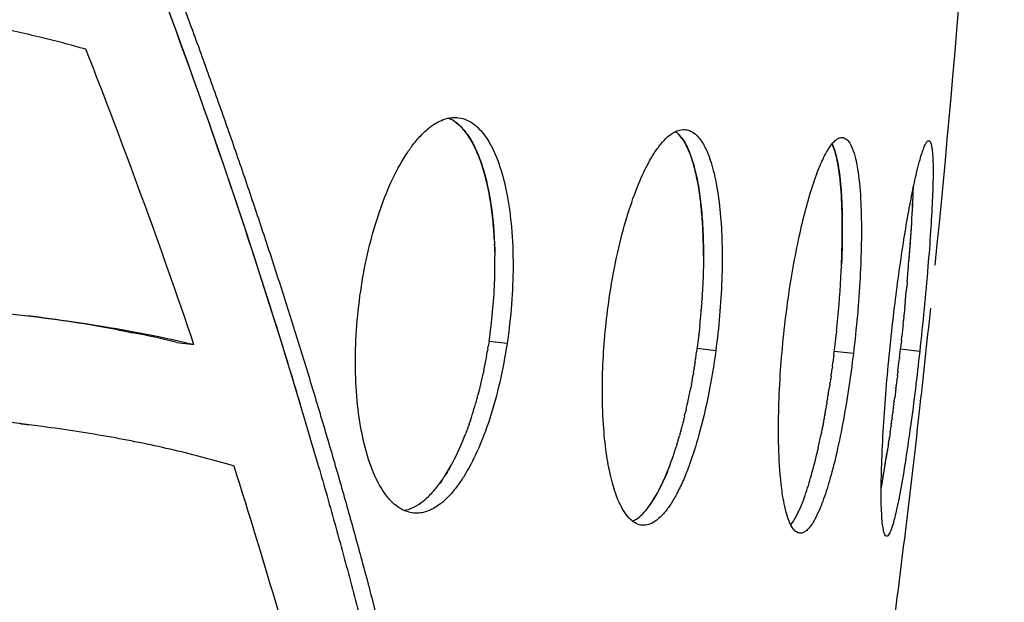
# Model space of a CAD drawing. Header units: millimetres. Extents: x 696 to 1161, y -96 to 347.
# Tile 43 of 55: x 1126 to 1161, y 64 to 85. Entities that reach past the tile are written whole.
import ezdxf

# ---------------------------------------------------------------- set-up
doc = ezdxf.new("R2010")
doc.units = ezdxf.units.MM
doc.header["$MEASUREMENT"] = 0
doc.layers.add('Crea2D$visibili$tangenti', color=7, linetype='Continuous', true_color=0x000000)

msp = doc.modelspace()

# ---------------------------------------------------------------- linework, layer by layer
at = {"layer": 'Crea2D$visibili$tangenti'}
for p, q in [((1142.668, 76.642), (1142.662, 76.785)), ((1142.672, 76.493), (1142.668, 76.638)), ((1142.676, 76.287), (1142.675, 76.35)), ((1157.612, 75.998), (1157.628, 76.2)), ((1142.676, 75.847), (1142.677, 75.934)), ((1155.179, 75.801), (1155.183, 75.892)), ((1155.187, 75.944), (1155.184, 75.892)), ((1155.186, 75.944), (1155.19, 76.035)), ((1157.59, 75.743), (1157.596, 75.811)), ((1157.598, 75.828), (1157.603, 75.894)), ((1157.605, 75.913), (1157.61, 75.978)), ((1142.667, 75.493), (1142.669, 75.541)), ((1157.562, 75.413), (1157.545, 75.225)), ((1157.561, 75.413), (1157.567, 75.475)), ((1157.569, 75.495), (1157.574, 75.559)), ((1157.576, 75.578), (1157.582, 75.643)), ((1157.583, 75.66), (1157.589, 75.727)), ((1150.164, 74.96), (1150.169, 75.052)), ((1157.518, 74.938), (1157.53, 75.062)), ((1157.533, 75.091), (1157.53, 75.062)), ((1157.532, 75.091), (1157.545, 75.225)), ((1150.144, 74.652), (1150.15, 74.743)), ((1150.154, 74.801), (1150.151, 74.743)), ((1150.154, 74.801), (1150.157, 74.852)), ((1150.164, 74.96), (1150.158, 74.852)), ((1157.491, 74.653), (1157.5, 74.746)), ((1157.504, 74.791), (1157.515, 74.902)), ((1150.124, 74.386), (1150.127, 74.428)), ((1150.134, 74.515), (1150.127, 74.428)), ((1150.134, 74.515), (1150.137, 74.559)), ((1150.144, 74.652), (1150.137, 74.559)), ((1157.475, 74.479), (1157.447, 74.198)), ((1157.474, 74.479), (1157.487, 74.609)), ((1157.492, 74.653), (1157.487, 74.609)), ((1150.085, 73.953), (1150.098, 74.086)), ((1157.416, 73.898), (1157.428, 74.017)), ((1157.443, 74.158), (1157.428, 74.017)), ((1157.442, 74.158), (1157.446, 74.198)), ((1129.057, 73.681), (1129.254, 73.644)), ((1129.254, 73.644), (1129.326, 73.63)), ((1129.326, 73.63), (1129.593, 73.578)), ((1150.07, 73.801), (1150.04, 73.523)), ((1150.07, 73.802), (1150.084, 73.945)), ((1155.012, 73.631), (1154.998, 73.503)), ((1155.012, 73.631), (1155.036, 73.878)), ((1157.416, 73.898), (1157.368, 73.438)), ((1142.462, 73.257), (1142.436, 73.093)), ((1142.462, 73.257), (1142.474, 73.342)), ((1143.113, 73.183), (1142.462, 73.257)), ((1142.475, 73.348), (1142.486, 73.427)), ((1150.036, 73.493), (1149.959, 72.884)), ((1150.036, 73.493), (1150.04, 73.523)), ((1154.994, 73.466), (1154.998, 73.503)), ((1157.353, 73.295), (1157.34, 73.178)), ((1157.353, 73.295), (1157.368, 73.438)), ((1131.191, 73.23), (1131.808, 73.155)), ((1142.376, 72.738), (1142.409, 72.927)), ((1142.421, 72.999), (1142.409, 72.927)), ((1142.421, 72.999), (1142.436, 73.093)), ((1150.65, 72.927), (1149.975, 73.003)), ((1154.914, 72.772), (1154.93, 72.904)), ((1154.93, 72.904), (1154.947, 73.045)), ((1155.62, 72.829), (1154.93, 72.904)), ((1157.308, 72.887), (1157.318, 72.98)), ((1157.318, 72.98), (1157.329, 73.076)), ((1158.015, 72.905), (1157.318, 72.98)), ((1157.339, 73.171), (1157.329, 73.076)), ((1142.326, 72.469), (1142.365, 72.674)), ((1142.376, 72.738), (1142.364, 72.674)), ((1149.91, 72.544), (1149.904, 72.508)), ((1149.91, 72.544), (1149.924, 72.639)), ((1149.927, 72.662), (1149.924, 72.639)), ((1149.928, 72.662), (1149.942, 72.763)), ((1149.944, 72.777), (1149.959, 72.884)), ((1154.914, 72.772), (1154.88, 72.498)), ((1157.265, 72.506), (1157.281, 72.649)), ((1157.286, 72.689), (1157.281, 72.649)), ((1157.286, 72.689), (1157.295, 72.767)), ((1157.297, 72.792), (1157.307, 72.874)), ((1142.269, 72.188), (1142.258, 72.14)), ((1142.269, 72.188), (1142.315, 72.413)), ((1142.326, 72.469), (1142.315, 72.413)), ((1149.847, 72.147), (1149.859, 72.221)), ((1149.87, 72.289), (1149.859, 72.221)), ((1149.87, 72.289), (1149.883, 72.37)), ((1149.891, 72.42), (1149.883, 72.37)), ((1149.891, 72.42), (1149.904, 72.508)), ((1154.825, 72.092), (1154.851, 72.283)), ((1154.86, 72.35), (1154.851, 72.283)), ((1154.86, 72.35), (1154.88, 72.498)), ((1157.228, 72.186), (1157.222, 72.135)), ((1157.228, 72.186), (1157.252, 72.392)), ((1157.255, 72.416), (1157.263, 72.488)), ((1157.265, 72.506), (1157.263, 72.488)), ((1149.796, 71.856), (1149.775, 71.74)), ((1149.796, 71.856), (1149.832, 72.058)), ((1149.846, 72.147), (1149.831, 72.059)), ((1154.794, 71.872), (1154.78, 71.781)), ((1154.794, 71.872), (1154.8, 71.915)), ((1154.814, 72.014), (1154.8, 71.915)), ((1154.814, 72.014), (1154.821, 72.064)), ((1154.825, 72.092), (1154.821, 72.064)), ((1157.189, 71.862), (1157.178, 71.771)), ((1157.19, 71.862), (1157.196, 71.914)), ((1157.209, 72.03), (1157.196, 71.914)), ((1157.21, 72.03), (1157.222, 72.135)), ((1142.106, 71.488), (1142.091, 71.432)), ((1142.106, 71.488), (1142.12, 71.541)), ((1142.136, 71.61), (1142.119, 71.541)), ((1142.137, 71.61), (1142.146, 71.647)), ((1142.166, 71.731), (1142.145, 71.647)), ((1149.739, 71.55), (1149.73, 71.508)), ((1149.739, 71.55), (1149.746, 71.589)), ((1149.769, 71.709), (1149.746, 71.589)), ((1149.769, 71.709), (1149.775, 71.74)), ((1154.715, 71.35), (1154.755, 71.61)), ((1154.772, 71.724), (1154.755, 71.61)), ((1154.772, 71.724), (1154.781, 71.781)), ((1157.153, 71.561), (1157.111, 71.229)), ((1157.153, 71.561), (1157.158, 71.598)), ((1157.164, 71.656), (1157.157, 71.598)), ((1157.178, 71.764), (1157.168, 71.688)), ((1142.039, 71.235), (1142.031, 71.208)), ((1142.039, 71.235), (1142.063, 71.321)), ((1142.073, 71.363), (1142.062, 71.321)), ((1142.074, 71.362), (1142.092, 71.432)), ((1154.667, 71.055), (1154.684, 71.162)), ((1154.691, 71.205), (1154.684, 71.162)), ((1154.691, 71.205), (1154.71, 71.321)), ((1154.714, 71.35), (1154.71, 71.321)), ((1157.098, 71.123), (1157.093, 71.084)), ((1157.098, 71.123), (1157.112, 71.229)), ((1149.578, 70.79), (1149.564, 70.73)), ((1154.6, 70.667), (1154.627, 70.824)), ((1154.64, 70.902), (1154.627, 70.824)), ((1154.641, 70.902), (1154.657, 70.995)), ((1154.666, 71.055), (1154.656, 70.995)), ((1157.051, 70.754), (1157.063, 70.851)), ((1157.067, 70.88), (1157.063, 70.851)), ((1157.067, 70.88), (1157.074, 70.93)), ((1157.082, 71.003), (1157.073, 70.93)), ((1157.083, 71.003), (1157.093, 71.084)), ((1141.792, 70.423), (1141.768, 70.352)), ((1149.496, 70.447), (1149.479, 70.378)), ((1149.497, 70.447), (1149.509, 70.498)), ((1149.527, 70.572), (1149.509, 70.498)), ((1149.527, 70.572), (1149.551, 70.671)), ((1149.554, 70.682), (1149.565, 70.73)), ((1154.555, 70.428), (1154.546, 70.379)), ((1154.556, 70.428), (1154.563, 70.464)), ((1154.57, 70.508), (1154.562, 70.464)), ((1154.571, 70.508), (1154.579, 70.554)), ((1154.585, 70.588), (1154.579, 70.555)), ((1154.585, 70.587), (1154.596, 70.644)), ((1154.599, 70.667), (1154.595, 70.644)), ((1156.999, 70.366), (1157.009, 70.438)), ((1157.016, 70.496), (1157.008, 70.438)), ((1157.016, 70.496), (1157.042, 70.688)), ((1157.05, 70.754), (1157.041, 70.688)), ((1125.551, 70.295), (1125.514, 70.3)), ((1141.647, 70.013), (1141.67, 70.075)), ((1141.693, 70.139), (1141.67, 70.076)), ((1141.694, 70.139), (1141.719, 70.21)), ((1141.744, 70.281), (1141.719, 70.21)), ((1141.744, 70.281), (1141.769, 70.352)), ((1149.395, 70.059), (1149.38, 70.002)), ((1149.396, 70.059), (1149.415, 70.129)), ((1149.43, 70.19), (1149.414, 70.13)), ((1149.431, 70.19), (1149.448, 70.255)), ((1149.464, 70.319), (1149.447, 70.255)), ((1149.465, 70.319), (1149.479, 70.377)), ((1154.488, 70.079), (1154.48, 70.037)), ((1154.489, 70.079), (1154.498, 70.123)), ((1154.507, 70.174), (1154.497, 70.123)), ((1154.508, 70.174), (1154.514, 70.208)), ((1154.525, 70.269), (1154.514, 70.208)), ((1154.526, 70.269), (1154.531, 70.293)), ((1154.541, 70.349), (1154.53, 70.294)), ((1154.541, 70.348), (1154.547, 70.379)), ((1156.962, 70.105), (1156.951, 70.021)), ((1156.963, 70.105), (1156.971, 70.159)), ((1156.98, 70.235), (1156.97, 70.16)), ((1156.981, 70.235), (1156.99, 70.299)), ((1156.998, 70.366), (1156.989, 70.299)), ((1141.647, 70.014), (1141.619, 69.941)), ((1149.283, 69.662), (1149.307, 69.743)), ((1149.321, 69.795), (1149.306, 69.743)), ((1149.322, 69.794), (1149.344, 69.873)), ((1149.359, 69.927), (1149.344, 69.873)), ((1149.36, 69.927), (1149.38, 70.002)), ((1154.45, 69.89), (1154.446, 69.867)), ((1154.451, 69.89), (1154.464, 69.952)), ((1154.469, 69.984), (1154.463, 69.952)), ((1154.47, 69.984), (1154.481, 70.037)), ((1156.913, 69.76), (1156.901, 69.677)), ((1156.914, 69.76), (1156.92, 69.8)), ((1156.944, 69.975), (1156.919, 69.8)), ((1156.945, 69.975), (1156.951, 70.021)), ((1149.2, 69.396), (1149.185, 69.349)), ((1149.201, 69.396), (1149.228, 69.48)), ((1149.242, 69.529), (1149.227, 69.48)), ((1149.243, 69.529), (1149.268, 69.612)), ((1149.282, 69.662), (1149.267, 69.612)), ((1154.331, 69.334), (1154.338, 69.367)), ((1154.351, 69.426), (1154.337, 69.367)), ((1156.852, 69.342), (1156.848, 69.315)), ((1156.853, 69.342), (1156.861, 69.394)), ((1156.878, 69.514), (1156.86, 69.394)), ((1156.879, 69.514), (1156.884, 69.554)), ((1156.889, 69.592), (1156.884, 69.554)), ((1156.89, 69.592), (1156.902, 69.677)), ((1154.309, 69.244), (1154.3, 69.205)), ((1154.31, 69.244), (1154.323, 69.3)), ((1154.33, 69.335), (1154.322, 69.3)), ((1141.058, 68.728), (1140.993, 68.615)), ((1140.959, 68.559), (1140.892, 68.449)), ((1140.752, 68.239), (1140.68, 68.138))]:
    msp.add_line(p, q, dxfattribs=at)
for centre, radius, start, end in [((670.852, 125.437), 490.219, 354.21375, 359.89611), ((910.787, 3.67), 234.725, 16.07074, 20.70784), ((906.769, 2.208), 238.997, 17.3388, 20.51453), ((897.229, -6.749), 247.814, 18.81017, 21.43331), ((1102.82, 80.859), 55.007, 355.1419, 357.8997), ((1102.973, 80.837), 54.851, 355.203, 357.9057), ((1127.742, 76.158), 14.934, 2.9766, 4.0013), ((1129.237, 76.352), 20.969, 359.9916, 0.7759), ((1125.444, 76.087), 17.233, 359.4911, 0.6663), ((1124.598, 76.095), 18.08, 358.2424, 359.2128), ((1113.925, 77.908), 41.309, 354.4021, 357.0771), ((1059.618, 84.172), 98.335, 355.07293, 355.08268), ((1061.091, 84.046), 96.857, 355.12229, 355.13277), ((1062.699, 83.91), 95.243, 355.1724, 355.18365), ((1064.34, 83.772), 93.596, 355.22328, 355.23532), ((1123.307, 76.152), 19.372, 351.9124, 358.0493), ((1055.68, 84.517), 102.288, 354.92837, 354.93959), ((1057.368, 84.368), 100.593, 354.9758, 354.98654), ((1058.744, 84.248), 99.212, 355.02406, 355.03432), ((1045.3, 85.463), 112.711, 354.54405, 354.56693), ((1045.804, 85.415), 112.205, 354.62345, 354.64188), ((1123.644, 76.54), 26.568, 354.699, 355.3502), ((632.036, 129.623), 529.259, 353.61236, 354.01718), ((1118.557, 16.876), 57.768, 79.52735, 82.79517), ((1123.156, 76.585), 27.058, 354.4, 354.417), ((1121.303, 31.684), 42.706, 76.612, 78.8065), ((919.869, 6.402), 225.243, 16.66556, 17.29162), ((1123.361, 76.141), 19.317, 351.6682, 351.6876), ((1111.49, 78.127), 43.753, 353.3298, 353.8847), ((1036.681, 86.283), 121.368, 353.79835, 353.80163), ((1124.038, 76.474), 26.168, 351.8481, 351.8779), ((1035.495, 86.453), 122.566, 353.58917, 353.60068), ((1038.031, 86.17), 120.014, 353.63966, 353.64587), ((1036.533, 86.347), 121.523, 353.40621, 353.41767), ((1125.158, 75.793), 17.486, 346.5649, 347.9409), ((1127.988, 75.743), 22.151, 347.0795, 348.9782), ((1049.602, 84.775), 108.36, 353.04624, 353.06341), ((1048.378, 84.924), 109.592, 353.10352, 353.10689), ((1128.089, 75.025), 14.456, 341.4358, 344.6881), ((1129.57, 75.392), 20.53, 346.7059, 346.7375), ((670.566, 125.503), 490.51, 352.43918, 353.58989), ((17832.803, 126924.569), 127949.753, 262.49708343, 262.49721007), ((1129.025, 75.095), 25.953, 347.3819, 348.3787), ((1142.831, 71.011), 6.552, 325.1222, 342.1666), ((1115.391, 75.492), 41.915, 349.647, 351.5258), ((1116.318, 75.34), 40.975, 349.6324, 351.4096), ((923.268, 1.839), 220.393, 14.8266, 17.67756), ((1137.729, 70.258), 3.631, 317.7638, 319.5867)]:
    msp.add_arc(centre, radius, start, end, dxfattribs=at)
for points, degree, knots in [([(1130.959, 86.614), (1133.541, 79.779), (1135.829, 72.972), (1137.815, 66.201), (1142.843, 46.036), (1145.022, 26.415), (1145.158, 13.662), (1143.952, 1.34), (1141.436, -10.455)], 5, [0.7, 0.7, 0.7, 0.7, 0.7, 0.7, 84.159733, 84.159733, 84.159733, 251.153934, 251.153934, 251.153934, 251.153934, 251.153934, 251.153934]), ([(1127.905, 83.807), (1127.627, 83.886), (1127.089, 84.034), (1125.967, 84.316), (1123.883, 84.771), (1120.531, 85.311), (1115.906, 85.807), (1112.528, 86.046), (1110.676, 86.16)], 3, [0, 0, 0, 0, 0.867897, 1.672321, 3.471741, 7.2645, 11.854147, 17.422172, 17.422172, 17.422172, 17.422172]), ([(1137.882, 75.431), (1137.955, 75.868), (1138.128, 76.713), (1138.476, 77.914), (1138.901, 79.002), (1139.315, 79.787), (1139.689, 80.335), (1139.974, 80.681), (1140.274, 80.962), (1140.551, 81.153), (1140.823, 81.285), (1141.098, 81.352), (1141.393, 81.347), (1141.678, 81.263), (1141.945, 81.094), (1142.173, 80.875), (1142.369, 80.619), (1142.548, 80.318), (1142.729, 79.931), (1142.942, 79.335), (1143.146, 78.47), (1143.298, 77.305), (1143.348, 75.996), (1143.29, 74.589), (1143.185, 73.657), (1143.113, 73.183)], 3, [0, 0, 0, 0, 1.328772, 2.58622, 3.747846, 4.830676, 5.240959, 5.736116, 6.173246, 6.471196, 6.744386, 7.076157, 7.311362, 7.625006, 7.958231, 8.250658, 8.570921, 8.921175, 9.301289, 9.850822, 10.817794, 11.963807, 13.370729, 14.744008, 16.183902, 16.183902, 16.183902, 16.183902]), ([(1142.639, 77.204), (1142.621, 77.456), (1142.573, 77.96), (1142.458, 78.68), (1142.298, 79.361), (1142.102, 79.949), (1141.867, 80.452), (1141.608, 80.848), (1141.321, 81.145), (1141.103, 81.279), (1140.999, 81.324)], 3, [0, 0, 0, 0, 0.759532, 1.517234, 2.187939, 2.85423, 3.376281, 3.847902, 4.26989, 4.608863, 4.608863, 4.608863, 4.608863]), ([(1141.001, 81.324), (1141.126, 81.271), (1141.388, 81.098), (1141.712, 80.717), (1141.992, 80.214), (1142.226, 79.61), (1142.418, 78.893), (1142.61, 77.797), (1142.666, 76.934), (1142.676, 76.35)], 3, [0, 0, 0, 0, 0.407042, 0.931339, 1.487796, 2.127615, 2.873966, 3.711317, 5.463093, 5.463093, 5.463093, 5.463093]), ([(1146.828, 74.979), (1146.906, 75.484), (1147.078, 76.41), (1147.409, 77.694), (1147.778, 78.779), (1148.122, 79.543), (1148.421, 80.057), (1148.643, 80.371), (1148.89, 80.638), (1149.121, 80.809), (1149.349, 80.903), (1149.554, 80.919), (1149.77, 80.853), (1149.948, 80.723), (1150.108, 80.536), (1150.246, 80.313), (1150.373, 80.038), (1150.534, 79.584), (1150.702, 78.865), (1150.826, 77.896), (1150.889, 76.733), (1150.876, 75.074), (1150.762, 73.772), (1150.65, 72.927)], 3, [0, 0, 0, 0, 1.532777, 2.823363, 3.976005, 4.967467, 5.332083, 5.75883, 6.118941, 6.419868, 6.616166, 6.851981, 7.02695, 7.283078, 7.50476, 7.762993, 8.067947, 8.411334, 9.206262, 10.278214, 11.34009, 12.698049, 15.254946, 15.254946, 15.254946, 15.254946]), ([(1150.204, 76.652), (1150.2, 76.909), (1150.184, 77.394), (1150.13, 78.109), (1150.047, 78.757), (1149.934, 79.346), (1149.797, 79.847), (1149.632, 80.269), (1149.44, 80.603), (1149.283, 80.775), (1149.199, 80.838)], 3, [0, 0, 0, 0, 0.77023, 1.45618, 2.152077, 2.729855, 3.252193, 3.709648, 4.087567, 4.402501, 4.402501, 4.402501, 4.402501]), ([(1149.201, 80.839), (1149.249, 80.802), (1149.345, 80.714), (1149.523, 80.48), (1149.714, 80.094), (1149.904, 79.498), (1150.045, 78.796), (1150.146, 77.979), (1150.224, 76.734), (1150.207, 75.74), (1150.17, 75.052)], 3, [0, 0, 0, 0, 0.182991, 0.388782, 0.878796, 1.467553, 2.263178, 3.023715, 3.937083, 6.003889, 6.003889, 6.003889, 6.003889]), ([(1153.245, 74.662), (1153.35, 75.422), (1153.536, 76.519), (1153.857, 77.9), (1154.104, 78.772), (1154.359, 79.495), (1154.584, 79.99), (1154.768, 80.291), (1154.892, 80.449), (1155.012, 80.56), (1155.144, 80.628), (1155.299, 80.624), (1155.443, 80.501), (1155.571, 80.28), (1155.677, 79.963), (1155.762, 79.562), (1155.855, 78.901), (1155.91, 77.971), (1155.914, 76.786), (1155.848, 75.065), (1155.729, 73.741), (1155.62, 72.829)], 3, [0, 0, 0, 0, 2.300735, 3.336229, 4.250317, 5.020908, 5.634965, 5.877086, 6.076767, 6.237126, 6.365384, 6.513897, 6.681677, 6.905341, 7.28478, 7.671674, 8.140922, 9.284781, 10.464768, 11.694718, 14.450533, 14.450533, 14.450533, 14.450533]), ([(1155.19, 76.039), (1155.202, 76.321), (1155.219, 76.854), (1155.222, 77.783), (1155.191, 78.626), (1155.116, 79.342), (1155.043, 79.78), (1154.962, 80.11), (1154.888, 80.309), (1154.848, 80.391)], 3, [0, 0, 0, 0, 0.847316, 1.597526, 2.788778, 3.374555, 3.757933, 4.120026, 4.393273, 4.393273, 4.393273, 4.393273]), ([(1154.85, 80.393), (1154.95, 80.19), (1155.035, 79.9), (1155.103, 79.53), (1155.196, 78.701), (1155.227, 77.661), (1155.228, 77.14), (1155.215, 76.588), (1155.191, 76.035)], 5, [-71.498152, -71.498152, -71.498152, -71.498152, -71.498152, -71.498152, -66.138066, -66.138066, -66.138066, -61.460605, -61.460605, -61.460605, -61.460605, -61.460605, -61.460605]), ([(1157.107, 74.501), (1157.201, 75.276), (1157.354, 76.395), (1157.586, 77.802), (1157.752, 78.677), (1157.896, 79.337), (1158.011, 79.782), (1158.091, 80.051), (1158.157, 80.238), (1158.217, 80.376), (1158.272, 80.47), (1158.338, 80.526), (1158.417, 80.458), (1158.432, 80.347), (1158.475, 80.165), (1158.482, 79.934), (1158.5, 79.616), (1158.497, 79.088), (1158.472, 78.279), (1158.408, 77.184), (1158.27, 75.368), (1158.127, 73.924), (1158.015, 72.905)], 3, [0, 0, 0, 0, 2.342014, 3.387774, 4.278076, 5.015427, 5.411645, 5.658078, 5.856448, 6.006435, 6.109244, 6.186643, 6.241289, 6.372527, 6.524638, 6.800774, 7.062105, 7.480594, 8.382674, 9.492273, 10.770564, 13.845504, 13.845504, 13.845504, 13.845504]), ([(1143.113, 73.183), (1143.043, 72.716), (1142.871, 71.807), (1142.515, 70.499), (1142.084, 69.353), (1141.665, 68.546), (1141.309, 68.02), (1141.034, 67.687), (1140.749, 67.422), (1140.461, 67.226), (1140.195, 67.108), (1139.925, 67.057), (1139.661, 67.066), (1139.378, 67.152), (1139.117, 67.317), (1138.866, 67.552), (1138.653, 67.828), (1138.459, 68.157), (1138.277, 68.541), (1138.045, 69.172), (1137.82, 70.104), (1137.666, 71.317), (1137.621, 72.644), (1137.686, 74.03), (1137.804, 74.964), (1137.882, 75.431)], 3, [0, 0, 0, 0, 1.414851, 2.77291, 4.062707, 5.083013, 5.495455, 5.964945, 6.377932, 6.660142, 7.004517, 7.245812, 7.481345, 7.789723, 8.124206, 8.401996, 8.817353, 9.166386, 9.54545, 10.09174, 11.180277, 12.417364, 13.755527, 15.158169, 16.577915, 16.577915, 16.577915, 16.577915]), ([(1107.146, 75.231), (1108.757, 75.184), (1111.695, 75.094), (1115.909, 74.932), (1119.454, 74.747), (1123.379, 74.464), (1127.404, 74.038), (1130.458, 73.476), (1131.808, 73.155)], 3, [0, 0, 0, 0, 4.833819, 8.819427, 12.651813, 15.481648, 20.625537, 24.787913, 24.787913, 24.787913, 24.787913]), ([(1150.65, 72.927), (1150.579, 72.4), (1150.411, 71.38), (1150.087, 69.984), (1149.759, 68.942), (1149.474, 68.229), (1149.248, 67.758), (1149.015, 67.362), (1148.78, 67.049), (1148.544, 66.817), (1148.302, 66.667), (1148.056, 66.609), (1147.815, 66.655), (1147.595, 66.796), (1147.394, 67.022), (1147.23, 67.298), (1147.041, 67.722), (1146.857, 68.329), (1146.696, 69.173), (1146.584, 70.212), (1146.543, 71.359), (1146.584, 72.985), (1146.706, 74.18), (1146.828, 74.979)], 3, [0, 0, 0, 0, 1.596202, 3.100426, 4.295954, 4.871273, 5.402926, 5.862129, 6.247639, 6.575318, 6.851293, 7.091793, 7.321252, 7.57034, 7.865711, 8.221124, 8.531169, 9.257693, 10.119106, 11.107459, 12.388617, 13.560825, 15.986795, 15.986795, 15.986795, 15.986795]), ([(1155.62, 72.829), (1155.517, 71.974), (1155.332, 70.73), (1155.014, 69.201), (1154.775, 68.27), (1154.57, 67.626), (1154.389, 67.166), (1154.255, 66.884), (1154.119, 66.655), (1154.001, 66.503), (1153.884, 66.397), (1153.754, 66.333), (1153.582, 66.349), (1153.415, 66.522), (1153.29, 66.781), (1153.181, 67.123), (1153.086, 67.566), (1152.974, 68.353), (1152.913, 69.421), (1152.913, 70.738), (1152.992, 72.476), (1153.126, 73.796), (1153.245, 74.662)], 3, [0, 0, 0, 0, 2.584165, 3.7692, 4.685721, 5.465543, 5.79527, 6.168679, 6.40072, 6.592303, 6.746558, 6.871246, 7.018682, 7.238957, 7.555721, 7.892398, 8.305323, 8.917818, 10.273814, 11.514183, 12.866532, 15.491116, 15.491116, 15.491116, 15.491116]), ([(1158.015, 72.905), (1157.915, 72.005), (1157.761, 70.728), (1157.527, 69.103), (1157.363, 68.101), (1157.225, 67.382), (1157.121, 66.936), (1157.053, 66.682), (1156.988, 66.48), (1156.925, 66.334), (1156.876, 66.255), (1156.807, 66.213), (1156.736, 66.302), (1156.708, 66.442), (1156.663, 66.676), (1156.645, 66.985), (1156.625, 67.382), (1156.621, 68.054), (1156.644, 69.055), (1156.713, 70.343), (1156.851, 72.185), (1156.994, 73.567), (1157.107, 74.501)], 3, [0, 0, 0, 0, 2.716696, 3.858731, 4.925149, 5.762369, 6.053944, 6.299206, 6.552729, 6.687544, 6.776819, 6.830593, 6.908924, 7.056424, 7.286921, 7.601595, 7.998576, 8.470591, 9.621286, 10.999077, 12.341447, 15.164112, 15.164112, 15.164112, 15.164112]), ([(1133.254, 68.763), (1132.539, 68.976), (1131.071, 69.364), (1128.758, 69.835), (1126.169, 70.233), (1123.245, 70.558), (1119.873, 70.822), (1116.115, 71.031), (1111.374, 71.22), (1107.914, 71.323), (1105.84, 71.382)], 3, [0, 0, 0, 0, 2.238624, 4.552939, 7.077227, 10.095032, 13.376771, 17.225838, 21.385674, 27.609811, 27.609811, 27.609811, 27.609811]), ([(1139.39, 67.163), (1139.492, 67.181), (1139.714, 67.252), (1140.009, 67.43), (1140.307, 67.686), (1140.588, 68.002), (1140.877, 68.41), (1141.247, 69.047), (1141.48, 69.577), (1141.62, 69.94)], 3, [0, 0, 0, 0, 0.312224, 0.693313, 1.028627, 1.486478, 1.961262, 2.525418, 3.694199, 3.694199, 3.694199, 3.694199]), ([(1147.646, 66.771), (1147.714, 66.801), (1147.849, 66.885), (1148.044, 67.061), (1148.239, 67.295), (1148.433, 67.588), (1148.638, 67.959), (1148.907, 68.544), (1149.082, 69.028), (1149.186, 69.348)], 3, [0, 0, 0, 0, 0.225344, 0.472704, 0.785204, 1.137549, 1.526513, 2.05628, 3.06777, 3.06777, 3.06777, 3.06777]), ([(1153.36, 66.644), (1153.405, 66.7), (1153.492, 66.829), (1153.605, 67.04), (1153.727, 67.306), (1153.894, 67.736), (1154.097, 68.38), (1154.233, 68.914), (1154.301, 69.205)], 3, [0, 0, 0, 0, 0.213319, 0.467559, 0.717018, 1.091376, 1.848851, 2.743572, 2.743572, 2.743572, 2.743572])]:
    msp.add_open_spline(points, degree=degree, knots=knots, dxfattribs=at)
msp.add_open_spline([(1136.339, 68.648), (1141.107, 52.055), (1144.031, 35.716), (1144.994, 19.774), (1143.906, 4.387), (1140.776, -10.265)], degree=5, dxfattribs=at)

doc.saveas('drawing.dxf')
